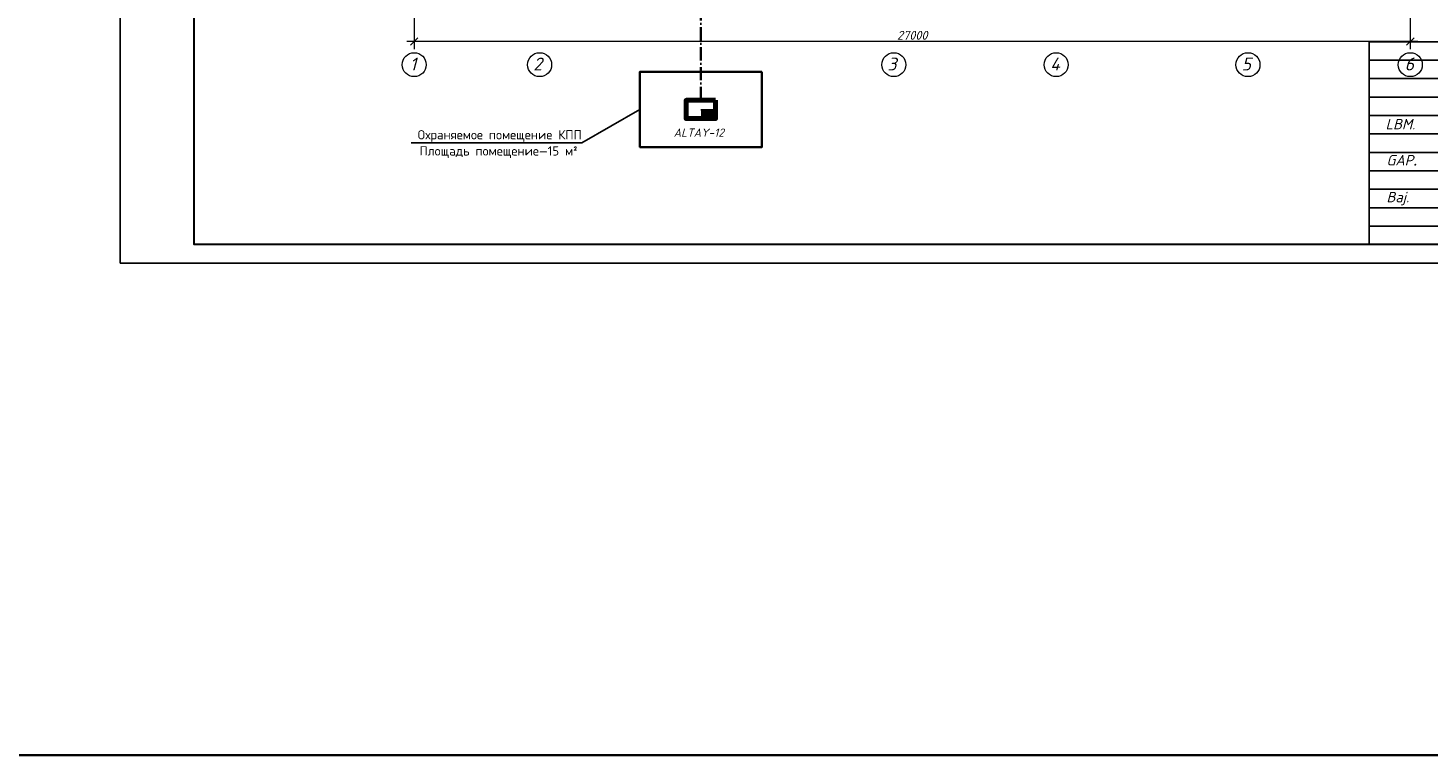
# Model space of a CAD drawing. Header units: millimetres. Extents: x 1114507 to 93926427, y 174473 to 817039.
# Tile 82 of 256: x 1612253 to 1650201, y 455604 to 475322. Entities that reach past the tile are written whole.
import ezdxf

# ---------------------------------------------------------------- set-up
doc = ezdxf.new("R2010")
doc.units = ezdxf.units.MM
doc.linetypes.add('ACAD-1 эт$0$Пл-секц-основа$0$ACAD_ISO10W100', pattern=[18, 12, -3, 0, -3])
doc.layers.add('PDF22_Geometry', color=7, linetype='Continuous', true_color=0x979797)
doc.layers.add('PDF22_Text', color=7, linetype='Continuous')
doc.layers.add('ОС', color=1, linetype='Continuous')
doc.layers.add('PLAN', color=250, linetype='Continuous', lineweight=25)
doc.layers.add('SHEMA', color=174, linetype='Continuous', lineweight=25)
doc.styles.add('PDF ISOCPEUR', font='isocpeur.TTF')
doc.styles.get("Standard").update_dxf_attribs({"font": 'isocpeui.ttf'})
doc.styles.add('WMF-Times New Roman0', font='times.ttf')
doc.styles.add('X_ISO', font='isocpeui.ttf')

# ---------------------------------------------------------------- blocks, each defined once
blk = doc.blocks.new('_Oblique')
at = {"color": 0, "linetype": 'ByBlock', "lineweight": -2}
blk.add_line((-0.5, -0.5), (0.5, 0.5), dxfattribs=at)
blk = doc.blocks.new('blok1qavmak')
at = {"color": 152, "lineweight": 0, "ltscale": 100}
for p, q in [((1491961, 766625), (1491961, 761576)), ((1518961, 766625), (1518961, 761576)), ((1519161, 761776), (1491761, 761776))]:
    blk.add_line(p, q, dxfattribs=at)
at = {"layer": 'PLAN', "color": 158, "lineweight": 0}
for centre in [(1491961, 761151), (1495361, 761151), (1504961, 761151), (1509361, 761151), (1514561, 761151), (1518961, 761151)]:
    blk.add_circle(centre, 325, dxfattribs=at)
at = {"color": 152, "lineweight": 0, "ltscale": 100, "xscale": 200, "yscale": 200, "zscale": 200, "rotation": 180}
blk.add_blockref('_Oblique', (1491961, 761776), dxfattribs=at)
at = {"color": 152, "lineweight": 0, "ltscale": 100, "xscale": 200, "yscale": 200, "zscale": 200}
blk.add_blockref('_Oblique', (1518961, 761776), dxfattribs=at)
at = {"color": 152, "lineweight": 0, "ltscale": 100, "insert": (1505461, 761948), "char_height": 240, "attachment_point": 5}
blk.add_mtext('27000', dxfattribs=at)
at = {"layer": 'PLAN', "lineweight": 0}
for s, p in [('1', (1491843, 760994)), ('2', (1495187, 760994)), ('3', (1504787, 760994)), ('4', (1509200, 760994)), ('5', (1514389, 760994)), ('6', (1518807, 760994))]:
    blk.add_text(s, height=350, dxfattribs=at).set_placement(p)
blk = doc.blocks.new('ППК ОПС')
at = {"layer": 'ОС'}
blk.add_hatch(color=5, dxfattribs=at).paths.add_polyline_path([(-400, 42), (-400, -200), (0, -200), (0, 42)])
at = {"layer": 'ОС', "color": 5, "lineweight": 70}
blk.add_lwpolyline([(-400, 299), (400, 299), (400, -200), (-400, -200), (-400, 299)], dxfattribs=at)
at = {"layer": 'ОС', "color": 5}
blk.add_lwpolyline([(-400, -200), (-400, 42), (0, 42)], dxfattribs=at)

msp = doc.modelspace()

# ---------------------------------------------------------------- linework, layer by layer
for p, q in [((1648610.7, 474947.8, 0), (1648610.7, 469447.8, 0)), ((1648610.7, 474947.8, 0), (1648610.7, 469447.8, 0)), ((1648610.7, 474947.8, 0), (1648610.7, 469447.8, 0)), ((1667110.7, 474947.8, 0), (1648610.7, 474947.8, 0)), ((1655110.7, 474447.8, 0), (1648610.7, 474447.8, 0)), ((1655110.7, 473947.8, 0), (1648610.7, 473947.8, 0)), ((1655110.7, 473447.8, 0), (1648610.7, 473447.8, 0)), ((1655110.7, 472947.8, 0), (1648610.7, 472947.8, 0)), ((1648610.7, 472447.8, 0), (1667110.7, 472447.8, 0)), ((1648610.7, 471947.8, 0), (1655110.7, 471947.8, 0)), ((1648610.7, 471447.8, 0), (1655110.7, 471447.8, 0)), ((1648610.7, 470947.8, 0), (1667110.7, 470947.8, 0)), ((1648610.7, 470447.8, 0), (1655110.7, 470447.8, 0)), ((1648610.7, 469947.8, 0), (1655110.7, 469947.8, 0))]:
    msp.add_line(p, q)
at = {"color": 5, "elevation": 0}
msp.add_lwpolyline([(1614752.7, 498647.8), (1667610.7, 498647.8), (1667610.7, 468947.8), (1614752.7, 468947.8)], close=True, dxfattribs=at)
at = {"color": 5, "lineweight": 30, "elevation": 0}
msp.add_lwpolyline([(1616752.7, 498147.8), (1667110.7, 498147.8), (1667110.7, 469447.8), (1616752.7, 469447.8)], close=True, dxfattribs=at)
at = {"layer": 'Defpoints', "color": 3, "linetype": 'ByBlock', "elevation": 0}
msp.add_lwpolyline([(1614752.7, 498647.8), (1656752.7, 498647.8), (1656752.7, 468947.8), (1614752.7, 468947.8)], close=True, dxfattribs=at)
at = {"layer": 'PDF22_Geometry', "color": 7, "lineweight": 25}
for q in [(1628837.9, 473113.8, 0), (1622643.1, 472210.6)]:
    msp.add_line((1627269.1, 472210.6), q, dxfattribs=at)

# ---------------------------------------------------------------- block references
at = {"color": 5, "lineweight": 50, "ltscale": 5, "xscale": -1}
msp.add_blockref('ППК ОПС', (1630491.1, 473064.3, 0), dxfattribs=at)

# ---------------------------------------------------------------- texts
at = {"width": 1251.396, "attachment_point": 1}
for s, insert, char_height in [('{\\C1;LBM.}', (1649050.4, 472856.5, 0), 282.86), ('{\\C1;GAP\\fTimes New Roman|b0|i0|c204|p18;.}', (1649075, 471878.2, 0), 282.857), ('{\\C1;Baj.}', (1649075, 470878.2, 0), 282.86)]:
    msp.add_mtext(s, dxfattribs=dict(at, insert=insert, char_height=char_height))
at = {"char_height": 240, "width": 5957.741, "attachment_point": 1, "style": 'WMF-Times New Roman0'}
for insert in [(1556760.3, 470733.8, 0), (1603760.3, 470733.8, 0)]:
    msp.add_mtext('\\pi2577.7728;{\\fTimes New Roman|b1|i0|c204|p18;\\C0;MCHJ\\P\\pi563.1768;\\C1;"PARVIZ  PROEKT  SERVIS"\\C0;\\P\\pi1876.6728;Samarqand sh.\\C256; }', dxfattribs=dict(at, insert=insert))
at = {"layer": 'PDF22_Text', "lineweight": 35, "char_height": 251.087, "width": 5085.466, "attachment_point": 7, "style": 'PDF ISOCPEUR'}
for s, insert in [('Oхраняемое помещение КПП', (1622807.3, 472232.9)), ('Площадь помещение—15 м²', (1622862.6, 471794))]:
    msp.add_mtext(s, dxfattribs=dict(at, insert=insert))
at = {"layer": 'SHEMA', "color": 7, "ltscale": 300, "insert": (1629752.3, 472596.2), "char_height": 225, "width": 1590.504, "attachment_point": 1, "style": 'X_ISO'}
msp.add_mtext('\\pt4725,5850;ALTAY-12', dxfattribs=at)

# ---------------------------------------------------------------- next in the draw order: block references
at = {"color": 0}
msp.add_blockref('blok1qavmak', (130760.6, -286823.9), dxfattribs=at)

# ---------------------------------------------------------------- next in the draw order: linework, layer by layer
at = {"color": 242, "linetype": 'ACAD-1 эт$0$Пл-секц-основа$0$ACAD_ISO10W100', "lineweight": 35, "ltscale": 30}
msp.add_line((1630491.1, 473363.2, 0), (1630491.1, 479322.5, 0), dxfattribs=at)
at = {"color": 0, "lineweight": 35, "ltscale": 100}
msp.add_lwpolyline([(1463063.6, 524213.4), (2027905.8, 524213.4), (2027905.8, 455603.6), (1463063.6, 455603.6)], close=True, dxfattribs=at)
at = {"color": 0, "lineweight": 35, "ltscale": 100, "elevation": 0}
msp.add_lwpolyline([(1632144.3, 474133.5), (1632144.3, 472094), (1628837.9, 472094), (1628837.9, 474133.5)], close=True, dxfattribs=at)

# ---------------------------------------------------------------- next in the draw order: texts
at = {"char_height": 280, "width": 25248.265, "attachment_point": 4, "style": 'WMF-Times New Roman0'}
for insert in [(1550085.7, 473151.5, 0), (1597085.7, 473151.5, 0)]:
    msp.add_mtext('\\pi924.6356;{\\fISOCPEUR|b0|i1|c0|p34;Samarqand viloyati Toyloq tumani "\\fISOCPEUR|b0|i1|c204|p34;Хо\\fISOCPEUR|b0|i1|c0|p34;n\\fISOCPEUR|b0|i1|c204|p34;с\\fISOCPEUR|b0|i1|c0|p34;h\\fISOCPEUR|b0|i1|c204|p34;о\\fISOCPEUR|b0|i1|c0|p34;rb\\fISOCPEUR|b0|i1|c204|p34;о\\fISOCPEUR|b0|i1|c0|p34;g\'" \\fISOCPEUR|b0|i1|c204|p34;М\\fISOCPEUR|b0|i1|c0|p34;FY dagi\\P            11-son maktabni rekonstruksiya qilish. \\P\\pi0;              (360 o\'quvchi o\'rinli qo\'shimcha bino qurish).}', dxfattribs=dict(at, insert=insert))

doc.saveas('drawing.dxf')
